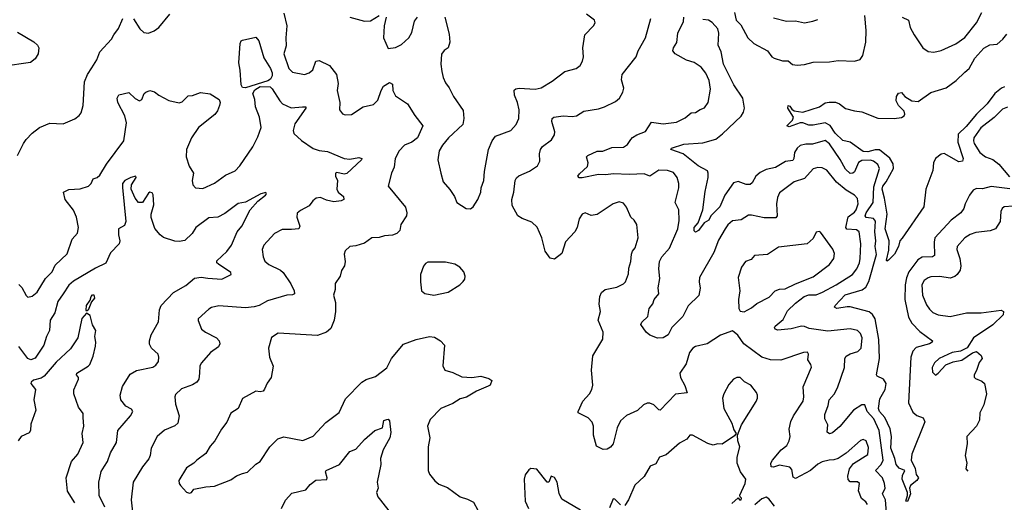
# Model space of a CAD drawing. Extents: x 2057697 to 2160550, y 827490 to 1016834.
# Tile 132 of 256: x 2130080 to 2136774, y 853358 to 856637. Entities that reach past the tile are written whole.
import ezdxf

# ---------------------------------------------------------------- set-up
doc = ezdxf.new("R2010")
doc.units = 0

msp = doc.modelspace()

# ---------------------------------------------------------------- linework, layer by layer
at = {"layer": '0CON20XD'}
for points in [[(2130853.1, 856643.1), (2130896, 856575), (2130925, 856550), (2130955, 856546), (2130995, 856561.2), (2131025, 856583.3), (2131100, 856675)], [(2131875, 856681.2), (2131895.5, 856595), (2131888.9, 856515), (2131891.4, 856458.6), (2131876, 856405), (2131910, 856305), (2131935, 856280), (2132015.8, 856264.2), (2132048.8, 856275), (2132073.1, 856296.9), (2132094.4, 856355), (2132115, 856360.7), (2132186.2, 856325), (2132234.3, 856265), (2132245.4, 856204.6), (2132237.3, 856155), (2132256.7, 856075), (2132254, 856025), (2132275, 855996.7), (2132291.7, 855991.7), (2132335, 855994), (2132415, 856044), (2132485, 856060), (2132515, 856091.2), (2132536.9, 856155), (2132554, 856186), (2132595, 856210), (2132615, 856200), (2132617.5, 856155), (2132635, 856120), (2132715.5, 856065.5), (2132765.7, 855985.7), (2132820.8, 855915), (2132784.4, 855835), (2132745.3, 855804.7), (2132695, 855784.3), (2132660, 855745), (2132633.5, 855695), (2132625.5, 855635), (2132608.5, 855595), (2132584.3, 855505), (2132703.6, 855363.6), (2132712.8, 855325), (2132709.2, 855305), (2132672, 855245), (2132663.8, 855205), (2132645, 855184.2), (2132615, 855173.1), (2132561.1, 855168.9), (2132523, 855157), (2132475, 855155.6), (2132425, 855118.6), (2132365, 855100), (2132325, 855096.7), (2132292.5, 855067.5), (2132286, 855045), (2132293.8, 854995), (2132288.8, 854965), (2132266.7, 854933.3), (2132258, 854895), (2132225.7, 854845), (2132224, 854805), (2132212.9, 854765), (2132226.2, 854716.2), (2132227.1, 854655), (2132218.9, 854595), (2132195, 854539.4), (2132165.7, 854515), (2132105, 854492), (2131837.5, 854507.5), (2131792.7, 854477.3), (2131772.5, 854405), (2131779.4, 854345), (2131804.1, 854284.1), (2131788.6, 854205), (2131761.7, 854168.3), (2131745, 854126.7), (2131735, 854113.3), (2131715, 854107.5), (2131685, 854112.5), (2131595, 854063.3), (2131566.2, 853995), (2131515, 853962.5), (2131488.3, 853901.7), (2131451.2, 853855), (2131406, 853775), (2131375, 853738.8), (2131345, 853690), (2131283.3, 853645), (2131265, 853623.3), (2131215, 853593.3), (2131161.2, 853505), (2131163.3, 853485), (2131172.3, 853472.3), (2131215, 853426.7), (2131235, 853420), (2131247.5, 853425), (2131265, 853447.5), (2131345, 853463.3), (2131405, 853468), (2131515, 853510.8), (2131555, 853538.8), (2131595, 853553.3), (2131628.3, 853561.7), (2131685, 853616.7), (2131715.9, 853634.1), (2131781.4, 853735), (2131835, 853790), (2131875, 853801.9), (2132005, 853776.9), (2132075, 853806.7), (2132160.5, 853899.5), (2132252.4, 853967.6), (2132295, 854060.8), (2132405, 854174.2), (2132435, 854191.9), (2132498.3, 854211.7), (2132575, 854270.8), (2132608.1, 854335), (2132688.3, 854431.7), (2132775, 854464), (2132865, 854484), (2132899.5, 854479.5), (2132940, 854455)], [(2132325, 856654.4), (2132425, 856627.5), (2132465, 856629.5), (2132525, 856665.6)], [(2133145, 855352.5), (2133162.5, 855365), (2133194, 855416), (2133214.2, 855465), (2133217.1, 855495), (2133235.7, 855545), (2133240, 855605), (2133268, 855755), (2133292, 855815), (2133315, 855845.8), (2133420, 855885), (2133455, 855924), (2133474.3, 855965), (2133476.7, 856025), (2133464.4, 856075), (2133443.1, 856125), (2133441.5, 856158.5), (2133452.4, 856167.6), (2133475, 856171.9), (2133584.3, 856165.7), (2133625, 856174.2), (2133700.9, 856219.1), (2133785, 856284.3), (2133863.9, 856306.1), (2133890, 856325), (2133906, 856355), (2133912.5, 856385), (2133908.6, 856445), (2133922, 856535), (2133981.2, 856595), (2133993.3, 856615), (2133986.7, 856635), (2133934, 856675)], [(2134940, 856685), (2134950.8, 856635), (2134982.2, 856602.2), (2135029.4, 856515), (2135070.6, 856475), (2135164, 856425), (2135193.8, 856385), (2135210, 856375), (2135265, 856357.1), (2135305, 856358), (2135333.6, 856333.6), (2135365, 856327.8), (2135415, 856332.5), (2135475, 856347.8), (2135585, 856350), (2135645, 856360), (2135754.4, 856355.6), (2135793.5, 856366.5), (2135811.9, 856395), (2135832.5, 856485), (2135835.4, 856564.6), (2135824.6, 856665.4)], [(2136080, 856655), (2136123.3, 856635), (2136134.2, 856585), (2136161.4, 856535), (2136219.2, 856445), (2136255, 856421.4), (2136294.2, 856415.8), (2136345, 856427.1), (2136445, 856472.5), (2136505, 856515.8), (2136585.7, 856615), (2136620, 856685)], [(2130065.3, 855714.7), (2130105, 855796.2), (2130125, 855823.3), (2130165, 855866.7), (2130215.6, 855904.4), (2130285, 855933.3), (2130375, 855930), (2130455, 855962.5), (2130485, 855986.2), (2130497.5, 856005), (2130510.8, 856055), (2130520.8, 856215), (2130540, 856265), (2130570.7, 856309.3), (2130604.3, 856365), (2130625, 856418.8), (2130704, 856505), (2130719.2, 856535), (2130752.8, 856577.2), (2130780.6, 856645)], [(2132570.8, 856655), (2132557.3, 856595), (2132553.5, 856515), (2132585, 856441.2), (2132635, 856447.5), (2132675, 856468.6), (2132725.6, 856515), (2132745, 856550), (2132765, 856626.7), (2132785, 856654.2)], [(2132970.5, 856655), (2132999.7, 856539.7), (2133004, 856485), (2132993, 856447), (2132965, 856428.8), (2132947.3, 856402.7), (2132942, 856335), (2132950, 856285), (2132958.6, 856245), (2132975, 856208.8), (2133000.8, 856175), (2133028.8, 856115), (2133095, 856021.2), (2133100.6, 855965), (2133092.5, 855925), (2132996.3, 855833.7), (2132955.5, 855784.5), (2132932.9, 855745), (2132922.5, 855685), (2132944.2, 855594.2), (2132958.8, 855535), (2133004.4, 855484.4), (2133036, 855435), (2133051.2, 855395), (2133115, 855353.8), (2133145, 855352.5)], [(2135843.4, 853343.4), (2135831.9, 853361.9), (2135802.9, 853382.9), (2135783.1, 853435), (2135790, 853485), (2135776, 853496), (2135725, 853498), (2135713, 853513), (2135710.4, 853535), (2135722.1, 853585), (2135748.9, 853621.1), (2135846.6, 853683.4), (2135849.5, 853729.5), (2135835.7, 853775), (2135815, 853784.2), (2135795, 853778.6), (2135698, 853692), (2135645, 853655.6), (2135615.6, 853645.6), (2135583.3, 853643.3), (2135535, 853633.5), (2135505, 853618.2), (2135455.8, 853574.2), (2135355, 853518.9), (2135339.4, 853529.4), (2135330.2, 853580.2), (2135316.8, 853596.8), (2135245, 853609.6), (2135205, 853595.6), (2135189.4, 853599.4), (2135186.7, 853625), (2135197.8, 853645), (2135257.1, 853715), (2135294.3, 853745), (2135311.4, 853775), (2135318, 853805), (2135311.8, 853855), (2135323.5, 853906.5), (2135341.1, 853945), (2135405.7, 854045), (2135411.1, 854075), (2135407.2, 854142.8), (2135462.7, 854277.3), (2135458.6, 854295), (2135438.6, 854325), (2135442, 854365), (2135435, 854378.8), (2135407.5, 854375), (2135255, 854323.4), (2135185, 854326.8), (2135125, 854344), (2135003.6, 854435), (2134962.8, 854492.8), (2134925, 854522), (2134845, 854494.2), (2134754.6, 854435.4), (2134673.6, 854416.4), (2134655.6, 854404.4), (2134634.6, 854375.4), (2134610.7, 854299.3), (2134568.1, 854235), (2134572.2, 854205), (2134601.7, 854151.7), (2134618.8, 854101.2), (2134537.5, 854092.5), (2134435, 853983.8), (2134425, 853986.7), (2134390.6, 854020.6), (2134365, 854032.5), (2134345, 854032.5), (2134320.3, 854019.7), (2134279.1, 853980.9), (2134205, 853947.1), (2134165, 853911.4), (2134142.2, 853865), (2134113.8, 853755), (2134096.9, 853733.1), (2134075, 853719.2), (2134046.2, 853716.2), (2134000.3, 853740.3), (2133982, 853815), (2133980.8, 853875), (2133972.4, 853902.4), (2133945, 853930.8), (2133876.7, 853965), (2133876, 853975), (2133908.6, 854045), (2133954.7, 854095.3), (2133970.5, 854125), (2133976.5, 854155), (2133968.1, 854255), (2133977, 854353), (2134044.2, 854465.8), (2134045.7, 854515), (2134012, 854595), (2134028, 854655), (2134018.6, 854705), (2134024.6, 854755.4), (2134036.4, 854783.6), (2134061.2, 854805), (2134139.8, 854820.2), (2134185, 854841.4), (2134199.2, 854855), (2134218.7, 854911.3), (2134221.3, 854948.7), (2134235.8, 854995), (2134238.6, 855045), (2134245, 855063.3), (2134263.9, 855086.1), (2134284.3, 855155), (2134275.5, 855245.5), (2134258, 855275), (2134234, 855295), (2134205, 855363.3), (2134185, 855390), (2134155, 855399.2), (2134115, 855387.1), (2134005, 855314.3), (2133965, 855305.6), (2133925, 855324), (2133905, 855316), (2133882.9, 855285), (2133869.2, 855225), (2133855, 855196.7), (2133791.7, 855128.3), (2133765, 855047.5), (2133715, 855010), (2133687, 855017), (2133652.5, 855065), (2133630, 855155), (2133597.3, 855227.3), (2133562.5, 855262.5), (2133495, 855285.6), (2133466, 855305), (2133427.5, 855375), (2133426.2, 855415), (2133439.2, 855465), (2133447.5, 855545), (2133456.8, 855563.2), (2133472.9, 855577.1), (2133545, 855607.5), (2133600.8, 855645), (2133615.7, 855675), (2133613.7, 855726.3), (2133620.5, 855755), (2133635, 855775.6), (2133695, 855821.9), (2133716.5, 855855), (2133717.1, 855875), (2133696.9, 855945), (2133700.8, 855965), (2133711.2, 855975), (2133775, 855984.5), (2133835, 855980), (2133865, 855984.2), (2133915, 856015.8), (2134015, 856031.9), (2134055, 856044.2), (2134129.7, 856080.3), (2134158.8, 856105), (2134181.2, 856145), (2134187.7, 856172.3), (2134172, 856228), (2134176.1, 856263.9), (2134271.4, 856385), (2134284.4, 856425), (2134334.3, 856515), (2134371.4, 856645)], [(2135974.4, 853255.6), (2135965.4, 853375), (2135946.8, 853415), (2135964, 853455), (2135959.7, 853485), (2135944.7, 853525), (2135898.9, 853575), (2135937.7, 853615), (2135949.8, 853645), (2135923.3, 853845), (2135886.2, 853925), (2135840.3, 853975), (2135825, 854020), (2135805, 854020.6), (2135749.4, 853985), (2135655, 853872), (2135605, 853830.8), (2135585, 853822.9), (2135570, 853835), (2135573.6, 853885), (2135554.6, 853925), (2135553.5, 853955), (2135577.1, 854015), (2135582.5, 854055), (2135616.8, 854093.2), (2135639.3, 854135), (2135686.4, 854275), (2135689.5, 854335), (2135698.3, 854351.7), (2135725, 854367.8), (2135778, 854382), (2135800, 854405), (2135806.4, 854475), (2135796, 854506), (2135776, 854525), (2135725, 854536.2), (2135575, 854521.5), (2135447.9, 854537.9), (2135415, 854552.5), (2135395, 854553.8), (2135325, 854536.2), (2135235, 854527.5), (2135215.8, 854535), (2135212.2, 854545), (2135215.7, 854555), (2135270.5, 854599.5), (2135300.2, 854659.8), (2135355, 854711.8), (2135413.6, 854756.4), (2135445, 854768.1), (2135495, 854768.2), (2135537.1, 854785), (2135631.5, 854835), (2135742.2, 854905), (2135772.3, 854945), (2135789.1, 854985), (2135793.6, 855015), (2135797.8, 855115), (2135786.8, 855196.8), (2135769.3, 855209.3), (2135703.3, 855213.3), (2135695.4, 855225), (2135712.5, 855297.5), (2135755, 855328.8), (2135767.3, 855345), (2135779.4, 855385), (2135775, 855422), (2135755.7, 855445), (2135699, 855479), (2135634, 855534), (2135568.1, 855615), (2135535, 855630.5), (2135505, 855633.1), (2135475, 855622.9), (2135415, 855558.8), (2135345, 855534.5), (2135245, 855460), (2135231.1, 855428.9), (2135225.6, 855385), (2135229.1, 855305), (2135219.4, 855290.6), (2135141.7, 855291.7), (2135055, 855310), (2135035, 855308.9), (2134985, 855276.2), (2134925, 855270), (2134895, 855244.3), (2134875, 855215.8), (2134831.6, 855138.4), (2134800, 855055), (2134702.5, 854885), (2134699.6, 854855), (2134706.2, 854813.8), (2134696.6, 854763.4), (2134625, 854692.2), (2134588.5, 854621.5), (2134513.6, 854545), (2134489.2, 854495), (2134455, 854475.5), (2134416.9, 854473.1), (2134364, 854494), (2134339.2, 854515), (2134303, 854567), (2134308.7, 854581.3), (2134349.3, 854620.7), (2134360, 854675), (2134384.4, 854705.6), (2134393.8, 854736.2), (2134424.2, 854775), (2134420.6, 854815), (2134432.4, 854877.6), (2134424.6, 854945.4), (2134428.9, 854995), (2134444.4, 855025), (2134498.2, 855085), (2134553.8, 855215), (2134562.8, 855272.8), (2134560.6, 855345), (2134535.5, 855395.5), (2134562.2, 855495), (2134561.1, 855525), (2134548.9, 855565), (2134525, 855598.6), (2134485, 855613.3), (2134425.6, 855614.4), (2134365, 855574.4), (2134325, 855589.5), (2134225.7, 855584.3), (2134115, 855590.4), (2134065, 855582.5), (2134015, 855585.5), (2133905, 855561.6), (2133883.3, 855563.3), (2133875, 855573.3), (2133885, 855590.6), (2133941.2, 855638.8), (2133945.6, 855665), (2133934, 855705), (2133943.3, 855715), (2134005, 855744.2), (2134045, 855744.2), (2134105, 855768.1), (2134185, 855771.4), (2134211.7, 855788.3), (2134235, 855824), (2134245, 855837.1), (2134275, 855855.7), (2134335, 855877.5), (2134375, 855940), (2134455, 855929.5), (2134545, 855941.5), (2134605, 855971.1), (2134645, 856004.4), (2134675, 856007.5), (2134705, 856027.5), (2134735, 856038), (2134761.4, 856075), (2134776.9, 856165), (2134766.9, 856225), (2134743.8, 856273.8), (2134713.6, 856313.6), (2134666.3, 856346.3), (2134612.2, 856362.2), (2134536.2, 856405), (2134520, 856425), (2134524.2, 856445), (2134548.1, 856481.9), (2134554.6, 856545), (2134593.3, 856625), (2134595.2, 856655.2)], [(2136812.4, 855487.6), (2136685, 855504.1), (2136625, 855487.7), (2136585, 855490.6), (2136561.8, 855478.2), (2136537.1, 855445), (2136507.1, 855385), (2136499.4, 855355), (2136477.8, 855325), (2136413.5, 855275), (2136302.5, 855155), (2136295.9, 855125), (2136299.4, 855035), (2136285, 855026.5), (2136215, 855022.8), (2136185, 855005.4), (2136125.6, 854924.4), (2136107.8, 854882.2), (2136100, 854835), (2136098.3, 854735), (2136123.2, 854615), (2136146.2, 854576.2), (2136199.1, 854519.1), (2136286, 854455), (2136282.5, 854445), (2136266, 854435), (2136175, 854410.9), (2136151.8, 854385), (2136138.5, 854345), (2136123.4, 854033.4), (2136151.4, 853971.4), (2136178.2, 853948.2), (2136221.7, 853931.7), (2136234.2, 853905), (2136144, 853685), (2136140.8, 853645), (2136166.7, 853586.7), (2136175, 853547.5), (2136190, 853525), (2136180, 853505), (2136135, 853472.5), (2136129.2, 853455), (2136137.1, 853415), (2136125.8, 853385), (2136115, 853363.8), (2136103.3, 853365), (2136116.4, 853403.6), (2136114.5, 853425), (2136079.2, 853515), (2136080.9, 853539.1), (2136097.5, 853575), (2136058.9, 853588.9), (2136038.2, 853615), (2136030, 853655), (2136002, 853725), (2136005.9, 853805), (2135998, 853858), (2135960.4, 853935), (2135925.8, 853975), (2135918.6, 853995), (2135928.5, 854061.5), (2135964.5, 854125), (2135969.8, 854165), (2135953.6, 854193.6), (2135908.8, 854215), (2135904.3, 854224.3), (2135925.4, 854334.6), (2135920, 854465), (2135895.2, 854605.2), (2135878.2, 854635), (2135855, 854652.3), (2135725, 854685.7), (2135705.8, 854685.8), (2135635, 854674.1), (2135619.4, 854685), (2135623.3, 854695), (2135692, 854768), (2135807.7, 854802.2), (2135831.3, 854818.7), (2135851.7, 854858.3), (2135905, 855042), (2135895.6, 855095), (2135900.9, 855135), (2135894, 855195), (2135899.1, 855269.1), (2135885, 855287), (2135835, 855293.4), (2135828.4, 855305), (2135834.8, 855325), (2135883.2, 855395), (2135887.7, 855502.3), (2135925.9, 855625), (2135913.6, 855653.7), (2135885, 855676.1), (2135865, 855681.6), (2135805, 855681.5), (2135782.9, 855667.1), (2135755, 855604.4), (2135745, 855594.5), (2135725, 855593.1), (2135695, 855622.3), (2135657.1, 855687.1), (2135585, 855793.9), (2135555, 855816), (2135469, 855791), (2135425, 855791.3), (2135385, 855782.9), (2135365.4, 855765), (2135347.2, 855735), (2135342.7, 855695), (2135335, 855680), (2135285.7, 855674.3), (2135217.8, 855632.2), (2135155, 855618.4), (2135115, 855598.5), (2135084.1, 855575), (2135060.5, 855529.5), (2135045, 855517.9), (2135018.3, 855518.3), (2134965, 855538.2), (2134931.7, 855528.3), (2134874.4, 855445.6), (2134840, 855365), (2134778.5, 855305), (2134764.3, 855275), (2134732.9, 855257.1), (2134695, 855204.4), (2134675, 855192.5), (2134665, 855202.5), (2134664.2, 855225), (2134692, 855258), (2134724.5, 855345), (2134741.1, 855468.9), (2134760, 855565), (2134761.1, 855595), (2134755, 855610), (2134692.2, 855645), (2134590, 855725), (2134507.5, 855755), (2134511.2, 855765), (2134595, 855791.1), (2134725, 855800), (2134813.7, 855826.3), (2134858.8, 855861.2), (2134985, 855982.5), (2135001.7, 856008.3), (2135008.6, 856035), (2134996.4, 856105), (2134934.5, 856194.5), (2134864.8, 856335), (2134848.8, 856418.8), (2134829.6, 856465), (2134832.9, 856545), (2134825.5, 856575), (2134787.2, 856617.2), (2134763.5, 856633.5), (2134725, 856639.6)], [(2135205, 856650), (2135293.6, 856626.4), (2135355, 856630), (2135415, 856616.2), (2135471.7, 856628.3), (2135505, 856638.8)], [(2130065, 856552.9), (2130177.3, 856487.3), (2130200.5, 856465), (2130210.8, 856445), (2130205, 856405.8), (2130185, 856370.6), (2130152.6, 856347.4), (2129965, 856320)], [(2136775, 856180.7), (2136755, 856171.6), (2136709.3, 856135), (2136656.2, 856065), (2136585, 855995.3), (2136515, 855911.8), (2136459.6, 855860.4), (2136457.1, 855805), (2136494.4, 855695), (2136489.2, 855675), (2136465, 855672.5), (2136365, 855727.3), (2136345, 855724.4), (2136305.5, 855694.5), (2136293.1, 855665), (2136288.3, 855611.7), (2136239.2, 855485), (2136225.8, 855365), (2136078.3, 855151.7), (2136064, 855135), (2136053.9, 855096.1), (2136027.5, 855045), (2135987.3, 855002.7), (2135975, 854997.5), (2135972.7, 855002.7), (2135988, 855072), (2135992, 855135), (2135963.8, 855215), (2135977.5, 855315), (2135959.3, 855425), (2135942.6, 855485), (2135947.8, 855505), (2135971.5, 855535), (2136020.3, 855625), (2136018.7, 855658.7), (2135995.8, 855695.8), (2135925, 855753.3), (2135895, 855752.1), (2135845, 855739.2), (2135815, 855742.5), (2135725, 855805.2), (2135675, 855816.4), (2135625, 855866.7), (2135589.3, 855919.3), (2135555, 855937.2), (2135475, 855921.2), (2135445, 855921.2), (2135405, 855937.5), (2135386.7, 855936.7), (2135310.3, 855909.7), (2135296.2, 855915), (2135334.4, 855955), (2135340, 855975), (2135302.9, 856035), (2135305, 856053.3), (2135315, 856050), (2135328.8, 856028.8), (2135345, 856018), (2135405, 856009.6), (2135517.5, 856045), (2135555, 856072), (2135583, 856077), (2135626.9, 856076.9), (2135654.4, 856064.4), (2135695, 856034.2), (2135755, 856017.5), (2135805, 856011.2), (2135915, 855968.5), (2136024.5, 855965.5), (2136075, 855973.6), (2136094, 855985), (2136098.6, 855995), (2136092.5, 856015), (2136054.3, 856055), (2136038.6, 856085), (2136041.1, 856115), (2136055, 856138.6), (2136075, 856142), (2136097.5, 856115), (2136145, 856086.2), (2136189.1, 856080.9), (2136275, 856141.9), (2136379.2, 856175), (2136446.3, 856223.7), (2136505, 856281), (2136535.2, 856305), (2136573.3, 856376.7), (2136635.5, 856444.5), (2136675, 856466), (2136725, 856471.4), (2136764.6, 856505), (2136790.8, 856539.2)], [(2131615, 856174.8), (2131595, 856175.9), (2131585.2, 856195.2), (2131579, 856295), (2131569.1, 856345), (2131580, 856475), (2131585, 856492.5), (2131595, 856497.5), (2131685, 856517.5), (2131705, 856492.5), (2131738.7, 856378.7), (2131784.8, 856305), (2131796.8, 856275), (2131797.6, 856255), (2131786, 856234), (2131768, 856222), (2131615, 856174.8)], [(2130075, 854837.5), (2130095, 854817.5), (2130123, 854763), (2130135, 854751.2), (2130165, 854758), (2130198, 854785), (2130255, 854878), (2130301.5, 854925), (2130320.2, 854969.8), (2130403.9, 855046.1), (2130437.5, 855145), (2130472.6, 855187.4), (2130478.9, 855225), (2130465.3, 855295.3), (2130445, 855342), (2130390, 855415), (2130377.5, 855465), (2130415, 855483.3), (2130491.4, 855488.6), (2130547.5, 855505), (2130566.1, 855523.9), (2130580, 855555), (2130605.7, 855564.3), (2130625, 855581.2), (2130670.6, 855655), (2130788.6, 855815), (2130806.6, 855936.6), (2130795, 855983.8), (2130747.7, 856075), (2130741.8, 856105), (2130753.3, 856126.7), (2130821.9, 856141.9), (2130865, 856101.2), (2130895, 856086.2), (2130910, 856095), (2130926.7, 856135), (2130936.7, 856145), (2130965.7, 856155.7), (2130996.8, 856146.8), (2131025, 856123.8), (2131095, 856087.5), (2131165, 856071.2), (2131185, 856078.8), (2131225, 856118.8), (2131255, 856122), (2131308.3, 856141.7), (2131375, 856133.3), (2131436.7, 856095), (2131443.3, 856075), (2131438.8, 856055), (2131425, 856017.5), (2131407.6, 855992.4), (2131294.6, 855905.4), (2131248.9, 855835), (2131214.4, 855755), (2131212.5, 855705), (2131232, 855642), (2131262, 855595), (2131252.5, 855545), (2131256.2, 855515), (2131275, 855493.8), (2131325, 855490.6), (2131405, 855525.8), (2131479.5, 855580.5), (2131545, 855610.5), (2131576.2, 855645), (2131665, 855772.5), (2131699.4, 855840.6), (2131720.8, 855905), (2131711.1, 855975), (2131682.5, 856045), (2131678, 856095), (2131664.7, 856135), (2131679.3, 856160.7), (2131715, 856183.4), (2131782.1, 856182.1), (2131797.6, 856167.6), (2131848.1, 856085), (2131866.3, 856066.3), (2131925, 856037.8), (2132002.5, 856045), (2132025, 856046), (2132025.6, 856035), (2131950.6, 855929.4), (2131939.2, 855885), (2131944.8, 855864.8), (2131995, 855816.2), (2132075, 855762.5), (2132115, 855748.8), (2132172.4, 855742.4), (2132285, 855693.1), (2132325, 855689.5), (2132385, 855700.5), (2132406.2, 855695), (2132404, 855685), (2132305, 855593.1), (2132285, 855588.6), (2132235, 855600), (2132226.7, 855595), (2132228, 855575), (2132240.6, 855545), (2132235.5, 855485), (2132245, 855464.4), (2132281.9, 855435), (2132284, 855415), (2132265, 855405.6), (2132215, 855399.2), (2132165, 855410), (2132125, 855428.6), (2132095, 855424), (2132073.6, 855406.4), (2132048.3, 855371.7), (2131989.1, 855340.9), (2131967.1, 855322.9), (2131964.3, 855295), (2131984, 855235), (2131978.8, 855215), (2131927.8, 855212.2), (2131865, 855210.5), (2131812.9, 855185), (2131740.8, 855105), (2131729.2, 855075), (2131734.5, 855025), (2131746.2, 854996.2), (2131773.6, 854973.6), (2131853.8, 854935), (2131870.2, 854920.2), (2131922.4, 854842.4), (2131947.1, 854795), (2131948, 854775), (2131935, 854767.1), (2131895.4, 854764.6), (2131765, 854728), (2131708.8, 854695), (2131675, 854686.9), (2131615, 854680), (2131435, 854691.9), (2131385, 854682), (2131365, 854671.2), (2131292.5, 854605), (2131293, 854593), (2131316.2, 854535), (2131343.4, 854513.4), (2131418, 854475), (2131436, 854455), (2131440.8, 854435), (2131432.5, 854415), (2131376.9, 854375), (2131315.8, 854305), (2131305.8, 854285), (2131302.9, 854235)], [(2136795, 856043.8), (2136760.6, 856029.4), (2136705, 855971.8), (2136615, 855901.5), (2136567.7, 855835), (2136564.6, 855815), (2136569.6, 855795), (2136608.2, 855735), (2136646.2, 855706.2), (2136695, 855687.8), (2136735.9, 855655.9), (2136809.7, 855569.7)], [(2130659.2, 853325), (2130621.5, 853405), (2130619.1, 853495), (2130623.8, 853525), (2130633.1, 853566.9), (2130656, 853604), (2130678.1, 853635), (2130697.1, 853695), (2130739.2, 853765), (2130746.9, 853845), (2130833.5, 853945), (2130849.4, 853975), (2130840.2, 853990.2), (2130801.8, 854011.8), (2130768, 854055), (2130764.2, 854085), (2130779.2, 854145), (2130830.5, 854229.5), (2130875, 854253.1), (2130985, 854276.7), (2131005, 854289.2), (2131024.3, 854315), (2131027.1, 854345), (2131022, 854365), (2130975.5, 854405.5), (2130963, 854433), (2130961.8, 854455), (2130973.1, 854495), (2131022.9, 854585), (2131031.3, 854665), (2131042.9, 854695), (2131126.5, 854783.5), (2131209.4, 854830.6), (2131268.9, 854881.1), (2131312.8, 854887.2), (2131360.2, 854879.8), (2131455.4, 854874.6), (2131516.7, 854905), (2131515, 854920), (2131431.2, 854975), (2131421.2, 854985), (2131420.5, 854999.5), (2131488.9, 855061.1), (2131520, 855105), (2131559.2, 855195), (2131590.6, 855235), (2131647.5, 855345), (2131699.4, 855405), (2131750.6, 855445), (2131757.1, 855455), (2131753.8, 855463.8), (2131719.2, 855455), (2131615, 855398), (2131565, 855388), (2131475, 855321.4), (2131427.5, 855295), (2131365, 855290.8), (2131278.1, 855225), (2131253.1, 855185), (2131202.8, 855137.2), (2131165, 855130), (2131135, 855131.9), (2131058.1, 855158.1), (2131035.5, 855175.5), (2130998.7, 855218.7), (2130975, 855292.5), (2130974.6, 855315), (2130991.2, 855378.8), (2130986.7, 855446.7), (2130980.5, 855460.5), (2130965.9, 855465.9), (2130955, 855459.2), (2130915, 855395.7), (2130888.8, 855395), (2130864.1, 855424.1), (2130837.9, 855485), (2130840.9, 855515), (2130870.8, 855565), (2130870, 855575), (2130835, 855565.5), (2130795, 855543.6), (2130779.6, 855525), (2130778.1, 855498.1), (2130802.2, 855265), (2130791.7, 855238.3), (2130752, 855215), (2130751.9, 855175), (2130760, 855135), (2130755.8, 855115), (2130697.8, 855052.2), (2130665, 854981.9), (2130595, 854949.4), (2130445, 854860.8), (2130415, 854833.5), (2130374.8, 854775.2), (2130338.4, 854721.6), (2130319.2, 854645), (2130288.2, 854595), (2130283.1, 854525), (2130261.5, 854485), (2130243.5, 854426.5), (2130185, 854336.5), (2130155, 854326.5), (2130135, 854334.4), (2130075, 854416.9)], [(2136835, 855370.8), (2136773.3, 855365), (2136760, 855355), (2136750, 855335), (2136746.7, 855265), (2136713.7, 855216.3), (2136677.4, 855202.6), (2136581.1, 855191.1), (2136541.9, 855178.1), (2136505, 855155.7), (2136454.3, 855095), (2136450.8, 855075), (2136472.5, 855015), (2136479.1, 854965), (2136474.5, 854935), (2136454.4, 854905), (2136437.7, 854892.3), (2136405, 854881.5), (2136335, 854891.5), (2136275, 854889.1), (2136255, 854883.5), (2136230, 854865), (2136213.8, 854835), (2136217.3, 854765), (2136245, 854700), (2136265, 854669.2), (2136288.3, 854648.3), (2136325, 854631.8), (2136405, 854620.4), (2136516.3, 854646.3), (2136615.6, 854645.6), (2136752.5, 854662.5), (2136768, 854655), (2136765, 854631.2), (2136696.2, 854563.8), (2136564.4, 854475), (2136522.3, 854407.7), (2136475, 854386), (2136420, 854375), (2136332, 854335), (2136299.4, 854305), (2136282.2, 854275), (2136285, 854242.5), (2136305, 854222.5), (2136325, 854236.2), (2136377.1, 854292.9), (2136425, 854312.9), (2136485, 854322.9), (2136556.4, 854373.6), (2136585, 854382.5), (2136616.1, 854356.1), (2136622.5, 854335), (2136602.3, 854307.7), (2136585, 854252.5), (2136568.8, 854225), (2136568.3, 854208.3), (2136578.6, 854198.6), (2136620.3, 854180.3), (2136639.2, 854165), (2136651.9, 854095), (2136635, 854020), (2136608.1, 853965), (2136605.6, 853915), (2136584.5, 853875.5), (2136518.8, 853805), (2136522, 853755), (2136507.5, 853675), (2136520, 853625), (2136513.3, 853585), (2136526.2, 853569.5)], [(2135005, 854651.2), (2135055, 854679.2), (2135090.3, 854709.7), (2135175, 854752.9), (2135215, 854794.5), (2135245, 854806.2), (2135285, 854808.5), (2135355, 854843.5), (2135475, 854890), (2135585, 854972.9), (2135614.4, 855015), (2135619.1, 855049.1), (2135607.6, 855077.6), (2135525, 855192.5), (2135515, 855197.5), (2135495, 855192.5), (2135475, 855150), (2135433.3, 855115), (2135238.3, 855091.7), (2135165, 855041.9), (2135075, 855035.8), (2135052.7, 855007.3), (2135015, 854994), (2134988.1, 854955), (2134964.3, 854885.7), (2134975.8, 854795), (2134966, 854735), (2134970, 854675), (2134977, 854657), (2135005, 854651.2)], [(2132895, 854764.4), (2132992.5, 854785), (2133072.5, 854835), (2133095, 854857.5), (2133106.7, 854875), (2133108.8, 854895), (2133098.8, 854925), (2133073.3, 854955), (2133037.5, 854975), (2132975, 854990.6), (2132855, 854988.8), (2132838.3, 854981.7), (2132825, 854962.5), (2132806, 854905), (2132804.2, 854855), (2132812, 854795), (2132835, 854775.8), (2132895, 854764.4)], [(2130535, 854657.5), (2130532.5, 854662.5), (2130533.5, 854695), (2130558.1, 854731.9), (2130565, 854755.6), (2130575, 854766.9), (2130585, 854767.5), (2130588.1, 854745), (2130568.8, 854721.2), (2130545, 854662.5), (2130535, 854657.5)], [(2130455.6, 853355), (2130404.7, 853434.7), (2130395.5, 853525), (2130432.3, 853635), (2130475.6, 853685), (2130511.9, 853765), (2130504.4, 853825), (2130517.1, 853875), (2130511.2, 853935), (2130512.3, 853962.3), (2130479.2, 854005), (2130449.2, 854095), (2130447.3, 854122.7), (2130479.2, 854195), (2130480, 854205), (2130466, 854225), (2130468, 854235), (2130545, 854282), (2130556.2, 854295), (2130579.7, 854350.3), (2130595, 854420), (2130598, 854445), (2130591.2, 854485), (2130596.7, 854525), (2130574, 854564), (2130558.3, 854628.3), (2130535, 854643.3), (2130502.3, 854607.7), (2130474.4, 854475), (2130425, 854401.2), (2130329.1, 854310.9), (2130246.9, 854215), (2130225, 854201.5), (2130175, 854187.1), (2130159.2, 854175), (2130155.8, 854165), (2130187.9, 854125), (2130175.4, 854055), (2130189.4, 853985), (2130155, 853890), (2130152.9, 853845), (2130145, 853830), (2130090, 853805), (2130069.2, 853775)], [(2132940, 854455), (2132967.5, 854425), (2132955.7, 854285), (2132971.2, 854255), (2133025, 854240), (2133085, 854210.8), (2133154.2, 854205.8), (2133215, 854214), (2133269.5, 854199.5), (2133290, 854185), (2133277.5, 854155), (2133265, 854146.7), (2133185, 854112), (2133117.2, 854072.8), (2133075, 854060.6), (2133025, 854029.2), (2132943.7, 853996.3), (2132869.7, 853920.3), (2132852.5, 853875), (2132868.6, 853795), (2132857.5, 853735), (2132858, 853575), (2132865, 853550), (2132903, 853503), (2132930.3, 853480.3), (2132988.1, 853458.1), (2133075, 853396.2), (2133125, 853380), (2133165, 853358), (2133193.8, 853303.8)], [(2131302.9, 854235), (2131297.5, 854195), (2131284, 854175), (2131255, 854156.9), (2131180.6, 854129.4), (2131139.5, 854090.5), (2131133.8, 854075), (2131138.6, 854025), (2131163.5, 853945), (2131155.6, 853895), (2131135, 853877.8), (2131065, 853848.6), (2131015.8, 853805), (2130973.1, 853725), (2130966.7, 853675), (2130957.6, 853652.4), (2130915, 853600), (2130851.1, 853495), (2130838.1, 853375), (2130854.6, 853234.6)], [(2134920.3, 853349.7), (2134965, 853387.5), (2134972.5, 853375), (2134985.7, 853375), (2134987.5, 853385), (2134977.5, 853395), (2134976.4, 853406.4), (2135012.9, 853485), (2135017.1, 853515), (2134980.8, 853565), (2134957.5, 853625), (2134958, 853665), (2134976.2, 853735), (2134963.3, 853775), (2134960, 853815), (2134986.7, 853885), (2135087, 854043), (2135096, 854065), (2135096.2, 854085), (2135090, 854105), (2135050, 854155), (2135007.1, 854177.1), (2134977.5, 854205), (2134955, 854206), (2134933.8, 854195), (2134900.7, 854159.3), (2134866, 854095), (2134858, 854065), (2134865.9, 853995.9), (2134922.5, 853895), (2134935, 853850), (2134950, 853825), (2134939.3, 853810.7), (2134855, 853752.5), (2134825, 853756.2), (2134795, 853746.7), (2134758.3, 853758.3), (2134655, 853813.8), (2134636.4, 853813.6), (2134615, 853786.7), (2134565, 853760), (2134475, 853681.2), (2134430, 853665), (2134405, 853620), (2134366.7, 853603.3), (2134325, 853532.5), (2134261.2, 853475), (2134218, 853375), (2134193.9, 853336.1)], [(2131859.5, 853315), (2131887, 853373), (2131930.3, 853419.7), (2132025, 853443.8), (2132055, 853478), (2132092.7, 853507.3), (2132167.3, 853512.7), (2132170, 853525), (2132159.2, 853565), (2132163.8, 853575), (2132255, 853614.3), (2132325, 853704), (2132365, 853719.2), (2132425, 853785.7), (2132495, 853845.7), (2132545.5, 853864.5), (2132555, 853913.3), (2132575, 853921.4), (2132585, 853922), (2132595, 853912.5), (2132602.7, 853832.7), (2132595.6, 853795), (2132550, 853715), (2132532.9, 853655), (2132534.2, 853615), (2132510.8, 853495), (2132517.5, 853455), (2132505.8, 853425), (2132514.3, 853395), (2132533.3, 853373.3), (2132605, 853278.8)], [(2133892.5, 853305), (2133765, 853380), (2133747.7, 853417.7), (2133733.8, 853495), (2133715, 853526.7), (2133692.5, 853535), (2133677.5, 853495), (2133665, 853493.8), (2133595, 853583.3), (2133555, 853586.7), (2133540.7, 853579.3), (2133517.5, 853545), (2133510, 853515), (2133516, 853365), (2133538.8, 853315)], [(2134165, 853341.4), (2134125, 853380), (2134115, 853380.8), (2134088.9, 853321.1)], [(2135210.8, 853330.7), (2135172.1, 853382.1), (2135155, 853392), (2135125, 853381.9), (2135078.8, 853341.2)]]:
    msp.add_lwpolyline(points, dxfattribs=at)

doc.saveas('drawing.dxf')
